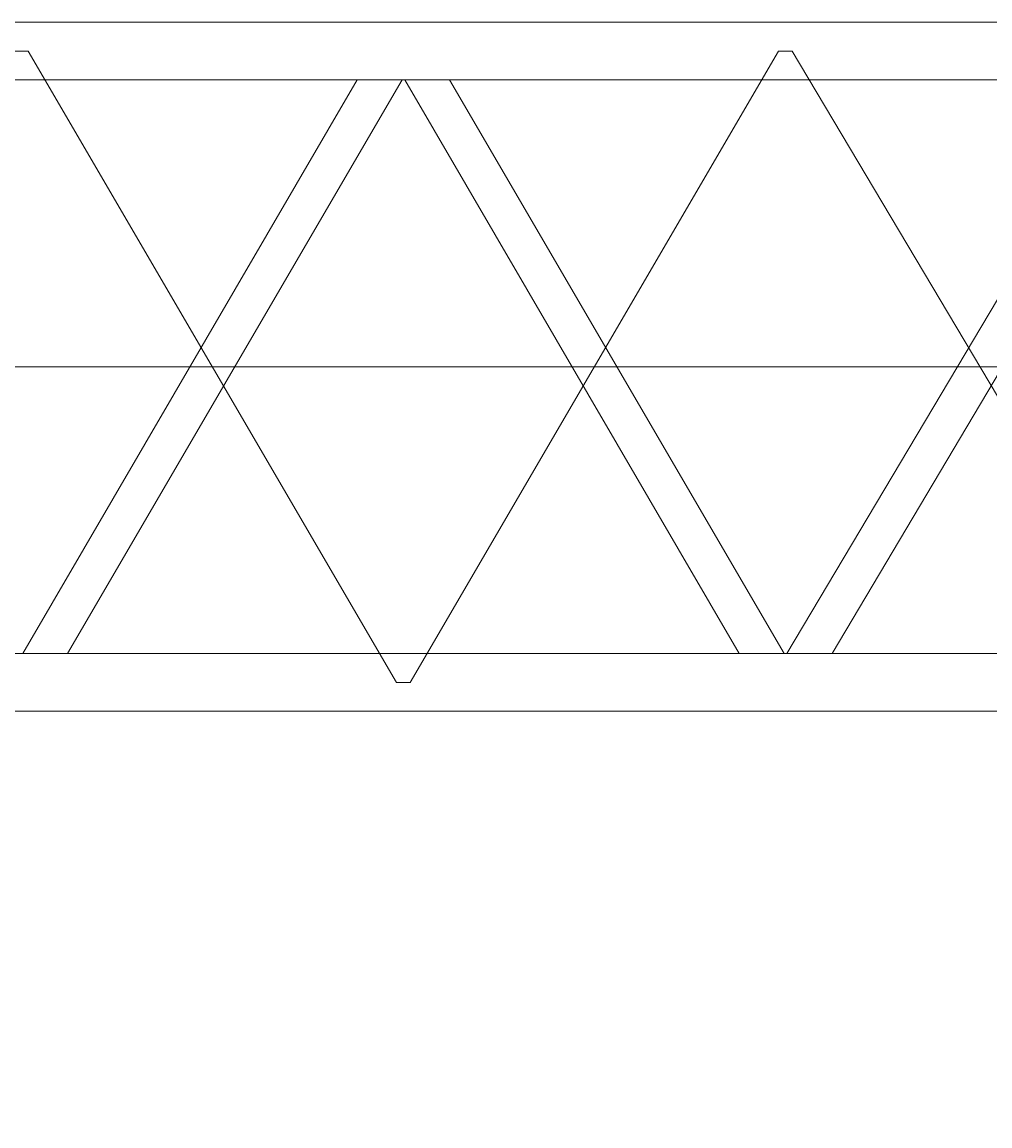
# Model space of a CAD drawing. Extents: x 8365 to 131642, y 1960 to 79602.
# Tile 7 of 121: x 17008 to 19232, y 8726 to 11262. Entities that reach past the tile are written whole.
import ezdxf
from ezdxf.enums import TextEntityAlignment as Align

# ---------------------------------------------------------------- set-up
doc = ezdxf.new("R2010")
doc.units = 0
doc.header["$LTSCALE"] = 100
doc.header["$MEASUREMENT"] = 0
doc.linetypes.add('CENTER', pattern=[50.5, 30, -9, 2.5, -9])
doc.layers.add('1', color=7, linetype='Continuous')
doc.layers.add('11', color=7, linetype='Continuous')
doc.styles.get("Standard").update_dxf_attribs({"font": 'txt', "bigfont": 'bigfont'})
doc.dimstyles.get("Standard").update_dxf_attribs({"dimtxt": 0.18, "dimasz": 0.18, "dimexe": 0.18, "dimexo": 0.0625, "dimgap": 0.09, "dimtad": 0, "dimtih": 1, "dimtoh": 1, "dimdec": 4, "dimzin": 0, "dimdsep": 46, "dimtxsty": 'Standard', "dimcen": 0.09, "dimadec": 0, "dimazin": 0, "dimtfac": 1, "dimtdec": 4, "dimtofl": 0, "dimtmove": 0, "dimatfit": 0, "dimfxl": 1, "dimtolj": 1, "dimtzin": 0, "dimarcsym": 0})

# ---------------------------------------------------------------- blocks, each defined once
blk = doc.blocks.new('*G62')
at = {"layer": '11', "color": 7, "linetype": 'Continuous', "lineweight": 9}
for p, q in [((15255.4, 11261.5), (19683.5, 11261.5)), ((18765.8, 9811.4), (19550.9, 11131.6)), ((19683.5, 11128.5), (15255.4, 11128.5)), ((17009.4, 9811.4), (17778.4, 11128.5)), ((17881.3, 11128.5), (17112.3, 9811.4)), ((17778.4, 11128.5), (17881.3, 11128.5)), ((17887.4, 11128.5), (17990.3, 11128.5)), ((18656.3, 9811.4), (17887.4, 11128.5)), ((17990.3, 11128.5), (18759.2, 9811.4)), ((18869.3, 9811.4), (19589.6, 11022.7)), ((16180.4, 9811.4), (19683.5, 9811.4)), ((17112.3, 9811.4), (17003.3, 9811.4)), ((19683.5, 9678.4), (16180.4, 9678.4))]:
    blk.add_line(p, q, dxfattribs=at)
at = {"layer": '11', "color": 7, "linetype": 'CENTER', "lineweight": 9}
for p, q in [((17022.1, 11195), (16990.7, 11195)), ((17868.7, 9744.9), (17022.1, 11195)), ((18746.6, 11195), (17900.1, 9744.9)), ((18778, 11195), (18746.6, 11195)), ((19640.4, 9744.9), (18778, 11195)), ((19790.4, 10469.9), (14320.4, 10469.9)), ((17900.1, 9744.9), (17868.7, 9744.9))]:
    blk.add_line(p, q, dxfattribs=at)
blk = doc.blocks.new('*D123')
at = {"layer": '1', "color": 7, "linetype": 'Continuous', "lineweight": 9}
for p, q in [((19790.4, 5900), (19790.4, 9669.9)), ((14320.3, 5900), (14320.3, 8749.9)), ((20356, 6134.3), (19224.7, 7265.7)), ((14320.3, 6700), (15286.3, 6958.8)), ((14320.3, 6700), (19790.4, 6700)), ((14320.3, 6700), (15286.3, 6441.2))]:
    blk.add_line(p, q, dxfattribs=at)
at = {"layer": '1', "color": 7, "linetype": 'Continuous', "lineweight": 9, "oblique": 15, "width": 0.5}
blk.add_text('5470', height=1200, dxfattribs=at).set_placement((15855.4, 6700), align=Align.BOTTOM_LEFT)

msp = doc.modelspace()

# ---------------------------------------------------------------- block references
at = {"color": 7, "linetype": 'Continuous', "lineweight": 9}
msp.add_blockref('*G62', (0, 0), dxfattribs=at)

# ---------------------------------------------------------------- dimensions: what is measured, and where the dimension line sits
at = {"layer": '1', "color": 7, "linetype": 'Continuous', "lineweight": 9}
dim = msp.add_linear_dim(base=(14320.34694, 6700), p1=(14320.34694, 8749.8977), p2=(19790.35732, 9669.90197), text='5470', dimstyle='Standard', dxfattribs=at)
dim.commit()
dim.dimension.update_dxf_attribs({"geometry": '*D123', "text_midpoint": (17055.35213, 6700)})

doc.saveas('drawing.dxf')
